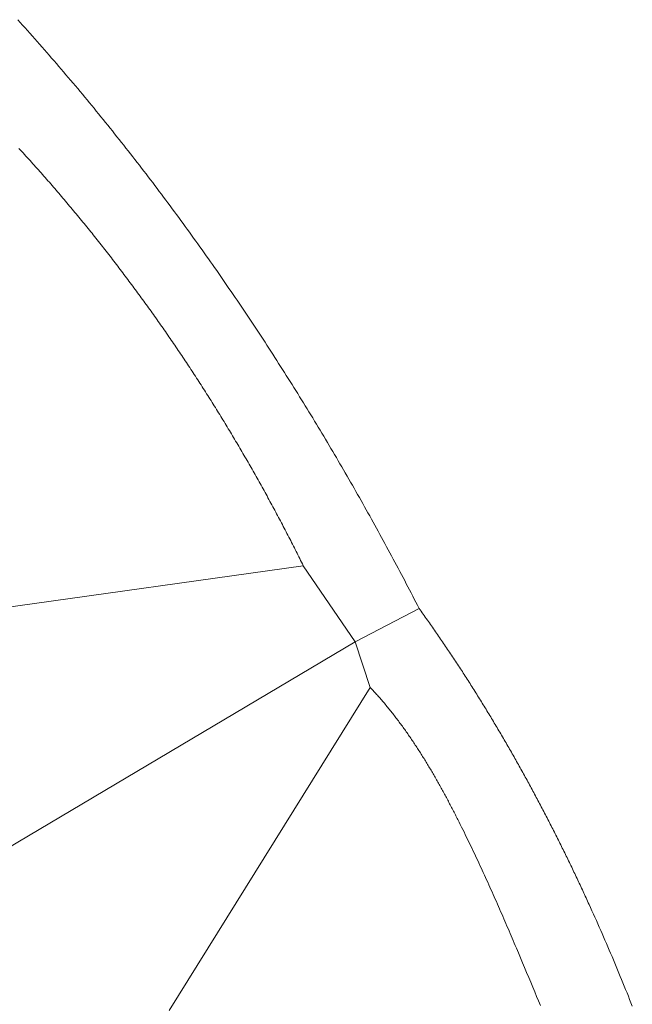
# Model space of a CAD drawing. Header units: millimetres. Extents: x -97041 to 284557, y -33528 to 335809.
# Tile 37 of 41: x 235982 to 265520, y 61053 to 108540. Entities that reach past the tile are written whole.
import ezdxf

# ---------------------------------------------------------------- set-up
doc = ezdxf.new("R2010")
doc.units = ezdxf.units.MM
doc.layers.add('GREEN', color=3, linetype='Continuous', lineweight=18)

msp = doc.modelspace()

# ---------------------------------------------------------------- linework, layer by layer
at = {"layer": 'GREEN'}
for points in [[(235886.99, 108540.429), (236005.213, 108409.404), (236123.224, 108278.207), (236241.023, 108146.837), (236358.61, 108015.296), (236475.985, 107883.585), (236593.148, 107751.704), (236710.099, 107619.654), (236826.838, 107487.436), (236943.365, 107355.05), (237059.681, 107222.499), (237175.784, 107089.782), (237291.675, 106956.901), (237407.354, 106823.855), (237522.822, 106690.647), (237638.077, 106557.277), (237753.12, 106423.745), (237867.952, 106290.053), (237982.571, 106156.202), (238096.978, 106022.192), (238211.174, 105888.024), (238325.158, 105753.699), (238438.929, 105619.217), (238552.489, 105484.581), (238665.836, 105349.79), (238778.972, 105214.845), (238891.896, 105079.747), (239004.607, 104944.498), (239117.107, 104809.097), (239229.395, 104673.546), (239341.471, 104537.846), (239453.335, 104401.997), (239564.987, 104266), (239676.427, 104129.857), (239787.655, 103993.567), (239898.671, 103857.132), (240009.475, 103720.553), (240120.067, 103583.83), (240230.447, 103446.965), (240340.616, 103309.957), (240450.572, 103172.809), (240560.316, 103035.52), (240669.848, 102898.093), (240779.169, 102760.526), (240888.277, 102622.823), (240997.174, 102484.982), (241105.858, 102347.005), (241214.331, 102208.894), (241322.592, 102070.648), (241430.64, 101932.268), (241538.477, 101793.756), (241646.102, 101655.113), (241753.514, 101516.338), (241860.715, 101377.434), (241967.704, 101238.4), (242074.481, 101099.238), (242181.046, 100959.948), (242287.399, 100820.532), (242393.54, 100680.99), (242499.47, 100541.323), (242605.187, 100401.531), (242710.692, 100261.617), (242815.985, 100121.58), (242921.067, 99981.421), (243025.936, 99841.142), (243130.593, 99700.743), (243235.039, 99560.224), (243339.273, 99419.588), (243443.294, 99278.834), (243547.104, 99137.963), (243650.701, 98996.977), (243754.087, 98855.876), (243857.261, 98714.661), (243960.223, 98573.333), (244062.973, 98431.892), (244165.511, 98290.34), (244267.837, 98148.678), (244369.951, 98006.905), (244471.853, 97865.024), (244573.543, 97723.034), (244675.022, 97580.937), (244776.288, 97438.734), (244877.342, 97296.425), (244978.185, 97154.012), (245078.815, 97011.494), (245179.234, 96868.874), (245279.44, 96726.151), (245379.435, 96583.327), (245479.218, 96440.403), (245578.789, 96297.378), (245678.148, 96154.255), (245777.294, 96011.034), (245876.229, 95867.716), (245974.953, 95724.302), (246073.464, 95580.792), (246171.763, 95437.187), (246269.85, 95293.489), (246367.725, 95149.697), (246465.389, 95005.814), (246562.84, 94861.839), (246660.08, 94717.774), (246757.107, 94573.62), (246853.923, 94429.376), (246950.526, 94285.045), (247046.918, 94140.627), (247143.098, 93996.122), (247239.066, 93851.533), (247334.822, 93706.859), (247430.366, 93562.101), (247525.698, 93417.26), (247620.818, 93272.337), (247715.726, 93127.334), (247810.423, 92982.249), (247904.907, 92837.086), (247999.179, 92691.844), (248093.24, 92546.524), (248187.088, 92401.127), (248280.725, 92255.654), (248374.15, 92110.106), (248467.363, 91964.484), (248560.363, 91818.788), (248653.152, 91673.019), (248745.729, 91527.179), (248838.094, 91381.267), (248930.248, 91235.286), (249022.189, 91089.235), (249113.918, 90943.115), (249205.435, 90796.928), (249296.741, 90650.675), (249387.834, 90504.355), (249478.716, 90357.97), (249569.386, 90211.521), (249659.843, 90065.008), (249750.089, 89918.433), (249840.123, 89771.796), (249929.945, 89625.098), (250019.555, 89478.341), (250108.953, 89331.524), (250198.14, 89184.648), (250287.114, 89037.715), (250375.876, 88890.726), (250464.427, 88743.681), (250552.765, 88596.58), (250640.892, 88449.426), (250728.806, 88302.218), (250816.509, 88154.958), (250904, 88007.646), (250991.279, 87860.284), (251078.346, 87712.871), (251165.201, 87565.41), (251251.844, 87417.9), (251338.276, 87270.343), (251424.495, 87122.739), (251510.502, 86975.089), (251596.298, 86827.395), (251681.882, 86679.657), (251767.253, 86531.875), (251852.413, 86384.052), (251937.361, 86236.186), (252022.097, 86088.28), (252106.621, 85940.335), (252190.933, 85792.35), (252275.033, 85644.327), (252358.921, 85496.267), (252442.598, 85348.17), (252526.062, 85200.038), (252609.315, 85051.872), (252692.355, 84903.671), (252775.184, 84755.437), (252857.801, 84607.171), (252940.206, 84458.874), (253022.399, 84310.546), (253104.38, 84162.188), (253186.149, 84013.802), (253267.707, 83865.387), (253349.052, 83716.946), (253430.185, 83568.478), (253511.107, 83419.985), (253591.817, 83271.467), (253672.314, 83122.925), (253752.6, 82974.361), (253832.674, 82825.774), (253912.536, 82677.166), (253992.186, 82528.537), (254071.624, 82379.89), (254150.851, 82231.223), (254229.865, 82082.538), (254308.668, 81933.837), (254387.258, 81785.119), (254465.637, 81636.386), (254543.804, 81487.638), (254621.759, 81338.877), (254699.502, 81190.103), (254777.033, 81041.317), (254854.352, 80892.52), (254931.459, 80743.713), (255008.355, 80594.896), (255085.038, 80446.07), (255161.51, 80297.237), (255237.769, 80148.397)], [(249656.016, 82204.832), (249613.338, 82291.303), (249570.544, 82377.766), (249527.635, 82464.222), (249484.61, 82550.67), (249441.469, 82637.109), (249398.213, 82723.54), (249354.842, 82809.962), (249311.356, 82896.375), (249267.755, 82982.778), (249224.039, 83069.17), (249180.208, 83155.552), (249136.263, 83241.924), (249092.203, 83328.283), (249048.028, 83414.632), (249003.74, 83500.968), (248959.337, 83587.292), (248914.82, 83673.603), (248870.189, 83759.9), (248825.444, 83846.184), (248780.585, 83932.455), (248735.613, 84018.711), (248690.527, 84104.952), (248645.328, 84191.178), (248600.015, 84277.389), (248554.589, 84363.584), (248509.05, 84449.762), (248463.398, 84535.925), (248417.634, 84622.07), (248371.756, 84708.197), (248325.766, 84794.308), (248279.663, 84880.4), (248233.448, 84966.473), (248187.121, 85052.528), (248140.682, 85138.563), (248094.13, 85224.579), (248047.466, 85310.575), (248000.691, 85396.55), (247953.804, 85482.505), (247906.805, 85568.438), (247859.694, 85654.35), (247812.473, 85740.24), (247765.14, 85826.108), (247717.695, 85911.954), (247670.14, 85997.776), (247622.474, 86083.575), (247574.696, 86169.35), (247526.809, 86255.101), (247478.81, 86340.827), (247430.701, 86426.528), (247382.482, 86512.205), (247334.152, 86597.855), (247285.712, 86683.48), (247237.162, 86769.078), (247188.502, 86854.649), (247139.732, 86940.193), (247090.853, 87025.709), (247041.864, 87111.198), (246992.765, 87196.658), (246943.557, 87282.09), (246894.24, 87367.492), (246844.814, 87452.865), (246795.278, 87538.208), (246745.634, 87623.521), (246695.88, 87708.804), (246646.018, 87794.055), (246596.048, 87879.275), (246545.969, 87964.463), (246495.781, 88049.62), (246445.485, 88134.744), (246395.081, 88219.834), (246344.569, 88304.892), (246293.95, 88389.916), (246243.222, 88474.906), (246192.386, 88559.862), (246141.443, 88644.783), (246090.393, 88729.669), (246039.235, 88814.519), (245987.97, 88899.333), (245936.597, 88984.112), (245885.118, 89068.853), (245833.532, 89153.558), (245781.838, 89238.225), (245730.039, 89322.854), (245678.132, 89407.445), (245626.119, 89491.998), (245574, 89576.512), (245521.774, 89660.986), (245469.443, 89745.421), (245417.005, 89829.816), (245364.461, 89914.17), (245311.812, 89998.484), (245259.057, 90082.756), (245206.196, 90166.987), (245153.23, 90251.175), (245100.158, 90335.322), (245046.981, 90419.426), (244993.699, 90503.487), (244940.313, 90587.504), (244886.821, 90671.477), (244833.224, 90755.407), (244779.523, 90839.291), (244725.717, 90923.131), (244671.806, 91006.925), (244617.791, 91090.674), (244563.672, 91174.377), (244509.449, 91258.033), (244455.122, 91341.642), (244400.691, 91425.204), (244346.156, 91508.718), (244291.517, 91592.185), (244236.775, 91675.602), (244181.93, 91758.972), (244126.981, 91842.292), (244071.929, 91925.562), (244016.773, 92008.783), (243961.515, 92091.954), (243906.154, 92175.074), (243850.69, 92258.142), (243795.123, 92341.16), (243739.454, 92424.125), (243683.682, 92507.039), (243627.808, 92589.9), (243571.832, 92672.708), (243515.754, 92755.463), (243459.573, 92838.164), (243403.291, 92920.811), (243346.907, 93003.403), (243290.422, 93085.941), (243233.834, 93168.424), (243177.146, 93250.851), (243120.356, 93333.222), (243063.464, 93415.537), (243006.472, 93497.795), (242949.379, 93579.996), (242892.185, 93662.14), (242834.89, 93744.225), (242777.494, 93826.253), (242719.998, 93908.222), (242662.401, 93990.132), (242604.704, 94071.983), (242546.907, 94153.773), (242489.01, 94235.504), (242431.013, 94317.175), (242372.916, 94398.784), (242314.719, 94480.332), (242256.422, 94561.819), (242198.026, 94643.244), (242139.531, 94724.606), (242080.936, 94805.906), (242022.242, 94887.142), (241963.449, 94968.315), (241904.557, 95049.424), (241845.566, 95130.469), (241786.476, 95211.449), (241727.288, 95292.364), (241668.001, 95373.214), (241608.616, 95453.998), (241549.132, 95534.715), (241489.55, 95615.367), (241429.87, 95695.951), (241370.093, 95776.468), (241310.217, 95856.917), (241250.243, 95937.299), (241190.172, 96017.612), (241130.004, 96097.856), (241069.738, 96178.031), (241009.375, 96258.136), (240948.914, 96338.172), (240888.356, 96418.137), (240827.702, 96498.031), (240766.951, 96577.855), (240706.103, 96657.606), (240645.158, 96737.287), (240584.117, 96816.894), (240522.979, 96896.43), (240461.745, 96975.892), (240400.415, 97055.281), (240338.989, 97134.596), (240277.466, 97213.837), (240215.849, 97293.004), (240154.135, 97372.096), (240092.325, 97451.112), (240030.421, 97530.053), (239968.42, 97608.918), (239906.325, 97687.707), (239844.134, 97766.419), (239781.848, 97845.054), (239719.468, 97923.611), (239656.992, 98002.09), (239594.422, 98080.491), (239531.757, 98158.814), (239468.998, 98237.057), (239406.144, 98315.221), (239343.196, 98393.305), (239280.154, 98471.31), (239217.018, 98549.233), (239153.788, 98627.076), (239090.464, 98704.837), (239027.046, 98782.517), (238963.534, 98860.114), (238899.93, 98937.63), (238836.232, 99015.062), (238772.44, 99092.411), (238708.555, 99169.677), (238644.578, 99246.859), (238580.507, 99323.956), (238516.344, 99400.969), (238452.088, 99477.897), (238387.739, 99554.739), (238323.298, 99631.495), (238258.764, 99708.166), (238194.139, 99784.749), (238129.421, 99861.246), (238064.611, 99937.655), (237999.709, 100013.977), (237934.715, 100090.21), (237869.63, 100166.355), (237804.453, 100242.411), (237739.184, 100318.378), (237673.824, 100394.255), (237608.373, 100470.043), (237542.831, 100545.74), (237477.198, 100621.346), (237411.474, 100696.861), (237345.659, 100772.284), (237279.753, 100847.616), (237213.757, 100922.856), (237147.67, 100998.002), (237081.493, 101073.056), (237015.226, 101148.016), (236948.868, 101222.883), (236882.421, 101297.655), (236815.883, 101372.333), (236749.256, 101446.916), (236682.539, 101521.404), (236615.733, 101595.796), (236548.837, 101670.092), (236481.852, 101744.292), (236414.777, 101818.394), (236347.614, 101892.4), (236280.361, 101966.308), (236213.02, 102040.118), (236145.59, 102113.83), (236078.071, 102187.443), (236010.463, 102260.957), (235942.767, 102334.371)], [(249656.016, 82204.832), (234967.191, 80148.397)], [(252153.116, 78532.626), (249656.016, 82204.832)], [(255237.769, 80148.397), (252153.116, 78532.626)], [(255237.769, 80148.397), (255288.09, 80078.492), (255338.324, 80008.535), (255388.471, 79938.526), (255438.532, 79868.464), (255488.508, 79798.35), (255538.397, 79728.184), (255588.2, 79657.966), (255637.917, 79587.695), (255687.549, 79517.373), (255737.095, 79447), (255786.556, 79376.574), (255835.931, 79306.097), (255885.221, 79235.569), (255934.425, 79164.989), (255983.545, 79094.358), (256032.579, 79023.676), (256081.529, 78952.943), (256130.394, 78882.158), (256179.174, 78811.323), (256227.869, 78740.437), (256276.48, 78669.5), (256325.007, 78598.513), (256373.449, 78527.475), (256421.808, 78456.387), (256470.082, 78385.248), (256518.272, 78314.06), (256566.378, 78242.821), (256614.401, 78171.532), (256662.34, 78100.193), (256710.195, 78028.804), (256757.967, 77957.366), (256805.655, 77885.877), (256853.261, 77814.34), (256900.783, 77742.753), (256948.222, 77671.116), (256995.578, 77599.43), (257042.851, 77527.695), (257090.042, 77455.911), (257137.15, 77384.078), (257184.175, 77312.196), (257231.118, 77240.266), (257277.979, 77168.286), (257324.757, 77096.258), (257371.454, 77024.182), (257418.068, 76952.057), (257464.6, 76879.883), (257511.051, 76807.662), (257557.42, 76735.392), (257603.707, 76663.074), (257649.913, 76590.709), (257696.037, 76518.295), (257742.08, 76445.834), (257788.042, 76373.325), (257833.923, 76300.769), (257879.723, 76228.165), (257925.442, 76155.514), (257971.08, 76082.815), (258016.638, 76010.07), (258062.114, 75937.277), (258107.511, 75864.437), (258152.827, 75791.551), (258198.063, 75718.617), (258243.218, 75645.637), (258288.294, 75572.61), (258333.29, 75499.537), (258378.206, 75426.417), (258423.042, 75353.251), (258467.798, 75280.039), (258512.475, 75206.781), (258557.072, 75133.476), (258601.59, 75060.126), (258646.029, 74986.73), (258690.389, 74913.288), (258734.669, 74839.801), (258778.871, 74766.268), (258822.994, 74692.689), (258867.038, 74619.065), (258911.004, 74545.396), (258954.891, 74471.682), (258998.7, 74397.922), (259042.43, 74324.118), (259086.082, 74250.268), (259129.656, 74176.374), (259173.152, 74102.435), (259216.57, 74028.452), (259259.911, 73954.424), (259303.173, 73880.352), (259346.358, 73806.235), (259389.466, 73732.074), (259432.496, 73657.869), (259475.449, 73583.62), (259518.325, 73509.327), (259561.123, 73434.991), (259603.845, 73360.61), (259646.49, 73286.186), (259689.058, 73211.718), (259731.549, 73137.207), (259773.964, 73062.652), (259816.303, 72988.055), (259858.565, 72913.414), (259900.751, 72838.729), (259942.86, 72764.002), (259984.894, 72689.232), (260026.851, 72614.42), (260068.733, 72539.564), (260110.539, 72464.666), (260152.27, 72389.726), (260193.925, 72314.743), (260235.504, 72239.718), (260277.008, 72164.65), (260318.437, 72089.54), (260359.791, 72014.389), (260401.07, 71939.195), (260442.274, 71863.96), (260483.403, 71788.683), (260524.457, 71713.364), (260565.437, 71638.003), (260606.342, 71562.602), (260647.173, 71487.158), (260687.93, 71411.674), (260728.612, 71336.148), (260769.22, 71260.582), (260809.755, 71184.974), (260850.215, 71109.325), (260890.602, 71033.636), (260930.915, 70957.906), (260971.154, 70882.135), (261011.32, 70806.324), (261051.413, 70730.473), (261091.432, 70654.581), (261131.378, 70578.649), (261171.251, 70502.677), (261211.051, 70426.664), (261250.779, 70350.612), (261290.433, 70274.52), (261330.015, 70198.388), (261369.524, 70122.217), (261408.961, 70046.006), (261448.326, 69969.756), (261487.618, 69893.466), (261526.838, 69817.137), (261565.986, 69740.769), (261605.063, 69664.361), (261644.067, 69587.915), (261683, 69511.43), (261721.861, 69434.906), (261760.65, 69358.343), (261799.369, 69281.742), (261838.015, 69205.103), (261876.591, 69128.424), (261915.095, 69051.708), (261953.529, 68974.953), (261991.892, 68898.161), (262030.183, 68821.33), (262068.405, 68744.461), (262106.555, 68667.554), (262144.635, 68590.61), (262182.645, 68513.628), (262220.584, 68436.609), (262258.453, 68359.552), (262296.253, 68282.457), (262333.982, 68205.326), (262371.641, 68128.157), (262409.23, 68050.951), (262446.75, 67973.708), (262484.201, 67896.429), (262521.582, 67819.112), (262558.893, 67741.759), (262596.135, 67664.369), (262633.308, 67586.943), (262670.412, 67509.48), (262707.448, 67431.981), (262744.414, 67354.446), (262781.311, 67276.875), (262818.14, 67199.268), (262854.901, 67121.624), (262891.593, 67043.945), (262928.216, 66966.23), (262964.772, 66888.48), (263001.259, 66810.694), (263037.678, 66732.872), (263074.029, 66655.015), (263110.313, 66577.123), (263146.529, 66499.196), (263182.677, 66421.234), (263218.758, 66343.236), (263254.771, 66265.204), (263290.717, 66187.137), (263326.596, 66109.036), (263362.408, 66030.899), (263398.152, 65952.729), (263433.83, 65874.523), (263504.986, 65718.01), (263575.875, 65561.36), (263646.499, 65404.575), (263716.858, 65247.655), (263786.953, 65090.6), (263856.785, 64933.412), (263926.356, 64776.092), (263995.664, 64618.639), (264064.712, 64461.056), (264133.501, 64303.342), (264202.031, 64145.498), (264270.302, 63987.525), (264338.316, 63829.425), (264406.074, 63671.197), (264473.576, 63512.843), (264540.824, 63354.362), (264607.818, 63195.757), (264674.558, 63037.027), (264741.046, 62878.174), (264807.283, 62719.199), (264873.269, 62560.101), (264939.005, 62400.882), (265004.492, 62241.542), (265069.731, 62082.083), (265134.723, 61922.505), (265199.468, 61762.808), (265263.967, 61602.995), (265328.222, 61443.064), (265392.232, 61283.018), (265455.999, 61122.857), (265519.524, 60962.581)], [(252153.116, 78532.626), (223216.131, 61346.701)], [(252887.557, 76329.302), (252153.116, 78532.626)], [(252887.557, 76329.302), (243192.933, 60759.148)], [(261089.853, 60990.945), (260997.587, 61213.398), (260905.151, 61435.906), (260812.564, 61658.482), (260719.848, 61881.138), (260621.581, 62116.921), (260523.173, 62352.788), (260424.603, 62588.72), (260325.852, 62824.694), (260226.898, 63060.69), (260127.722, 63296.688), (260028.304, 63532.666), (259928.622, 63768.604), (259878.677, 63886.551), (259828.658, 64004.481), (259778.563, 64122.389), (259728.39, 64240.275), (259678.136, 64358.135), (259627.798, 64475.967), (259577.375, 64593.767), (259526.863, 64711.534), (259476.26, 64829.265), (259425.564, 64946.958), (259374.771, 65064.608), (259323.88, 65182.215), (259272.888, 65299.775), (259221.792, 65417.286), (259170.59, 65534.746), (259119.279, 65652.151), (259067.857, 65769.498), (259016.321, 65886.787), (258964.669, 66004.013), (258912.898, 66121.174), (258861.006, 66238.268), (258808.99, 66355.291), (258756.847, 66472.243), (258704.575, 66589.118), (258652.172, 66705.916), (258599.635, 66822.634), (258546.962, 66939.268), (258494.149, 67055.817), (258441.195, 67172.278), (258388.096, 67288.647), (258334.851, 67404.923), (258281.457, 67521.103), (258227.911, 67637.185), (258174.211, 67753.165), (258120.354, 67869.041), (258066.337, 67984.81), (258012.159, 68100.471), (257957.817, 68216.019), (257903.307, 68331.454), (257848.628, 68446.771), (257793.777, 68561.969), (257738.752, 68677.045), (257683.55, 68791.996), (257628.168, 68906.819), (257572.604, 69021.513), (257516.855, 69136.074), (257460.92, 69250.5), (257404.794, 69364.788), (257345.814, 69484.317), (257286.615, 69603.684), (257227.191, 69722.88), (257167.535, 69841.896), (257137.617, 69901.333), (257107.638, 69960.723), (257077.598, 70020.064), (257047.495, 70079.354), (257017.328, 70138.593), (256987.097, 70197.779), (256956.801, 70256.912), (256926.438, 70315.991), (256896.008, 70375.013), (256865.51, 70433.979), (256834.942, 70492.887), (256804.305, 70551.737), (256773.597, 70610.526), (256742.817, 70669.254), (256711.964, 70727.921), (256681.038, 70786.524), (256650.037, 70845.062), (256618.961, 70903.536), (256587.809, 70961.943), (256556.579, 71020.282), (256525.272, 71078.554), (256493.885, 71136.755), (256462.418, 71194.886), (256430.87, 71252.945), (256399.241, 71310.931), (256367.529, 71368.843), (256335.733, 71426.681), (256303.853, 71484.442), (256271.887, 71542.126), (256239.835, 71599.732), (256207.696, 71657.259), (256175.469, 71714.705), (256143.152, 71772.07), (256110.746, 71829.352), (256078.249, 71886.551), (256045.66, 71943.665), (256012.979, 72000.694), (255980.203, 72057.636), (255947.334, 72114.49), (255914.369, 72171.254), (255881.307, 72227.929), (255848.149, 72284.513), (255814.892, 72341.005), (255781.536, 72397.404), (255748.08, 72453.708), (255714.524, 72509.917), (255680.865, 72566.029), (255647.104, 72622.044), (255613.24, 72677.961), (255579.27, 72733.777), (255545.196, 72789.493), (255511.015, 72845.107), (255476.727, 72900.619), (255442.331, 72956.026), (255407.825, 73011.328), (255373.21, 73066.525), (255338.484, 73121.614), (255303.646, 73176.594), (255268.696, 73231.466), (255233.632, 73286.227), (255198.453, 73340.877), (255163.159, 73395.414), (255127.749, 73449.837), (255092.222, 73504.146), (255056.576, 73558.339), (255020.811, 73612.416), (254984.927, 73666.374), (254948.921, 73720.213), (254912.794, 73773.933), (254876.544, 73827.531), (254840.171, 73881.007), (254803.673, 73934.36), (254767.049, 73987.588), (254730.3, 74040.691), (254693.423, 74093.668), (254656.418, 74146.517), (254619.284, 74199.237), (254582.02, 74251.828), (254544.625, 74304.288), (254507.098, 74356.616), (254469.439, 74408.811), (254431.646, 74460.872), (254393.719, 74512.798), (254355.656, 74564.588), (254317.457, 74616.24), (254279.121, 74667.755), (254240.646, 74719.13), (254202.033, 74770.365), (254163.28, 74821.458), (254124.386, 74872.408), (254085.35, 74923.215), (254046.171, 74973.877), (254006.849, 75024.394), (253967.382, 75074.763), (253927.77, 75124.985), (253888.012, 75175.057), (253848.106, 75224.98), (253808.052, 75274.751), (253767.85, 75324.37), (253727.497, 75373.836), (253686.994, 75423.147), (253646.338, 75472.303), (253605.53, 75521.302), (253564.569, 75570.144), (253523.453, 75618.827), (253482.182, 75667.35), (253440.754, 75715.713), (253399.169, 75763.913), (253357.426, 75811.951), (253315.524, 75859.825), (253273.462, 75907.533), (253231.239, 75955.075), (253188.855, 76002.451), (253146.307, 76049.657), (253103.597, 76096.695), (253060.721, 76143.561), (253017.681, 76190.257), (252974.474, 76236.779), (252931.1, 76283.128), (252887.557, 76329.302)]]:
    msp.add_lwpolyline(points, dxfattribs=at)

doc.saveas('drawing.dxf')
